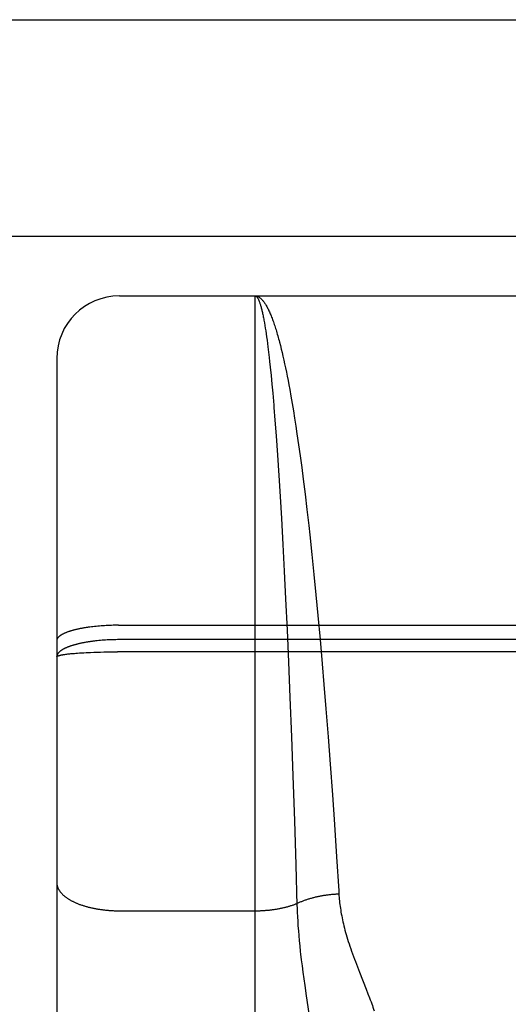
# Model space of a CAD drawing. Header units: inches. Extents: x 0 to 200, y 0 to 129.
# Tile 65 of 82: x 66.239 to 66.473, y 92.418 to 92.891. Entities that reach past the tile are written whole.
import ezdxf

# ---------------------------------------------------------------- set-up
doc = ezdxf.new("R2010")
doc.units = ezdxf.units.IN
doc.header["$LTSCALE"] = 11
doc.header["$MEASUREMENT"] = 0
doc.linetypes.add('HIDDEN', pattern=[0.2, 0.1, -0.1])
doc.layers.add('RIGHT_DOOR_ASSEMBLY', color=7, linetype='CONTINUOUS')

msp = doc.modelspace()

# ---------------------------------------------------------------- linework, layer by layer
at = {"layer": 'RIGHT_DOOR_ASSEMBLY', "color": 3, "linetype": 'Continuous'}
msp.add_line((63.79841, 92.89055), (86.40191, 92.89055), dxfattribs=at)
at = {"layer": 'RIGHT_DOOR_ASSEMBLY', "color": 8, "linetype": 'HIDDEN'}
for p, q in [((86.40191, 92.78655), (63.79841, 92.78655)), ((66.28641, 90.97305), (66.28641, 92.75805)), ((66.28641, 92.75805), (66.85141, 92.75805)), ((66.35141, 91.94726), (66.35141, 92.75805)), ((66.3557, 92.74633), (66.35592, 92.74514)), ((66.35592, 92.74514), (66.35613, 92.74389)), ((66.35613, 92.74389), (66.35634, 92.74259)), ((66.35634, 92.74259), (66.35655, 92.74124)), ((66.35655, 92.74124), (66.35676, 92.73983)), ((66.35676, 92.73983), (66.35697, 92.73837)), ((66.35697, 92.73837), (66.35717, 92.73685)), ((66.35717, 92.73685), (66.35738, 92.73528)), ((66.35738, 92.73528), (66.35759, 92.73366)), ((66.36315, 92.73584), (66.36356, 92.73423)), ((66.35759, 92.73366), (66.3579, 92.73113)), ((66.3579, 92.73113), (66.35821, 92.72848)), ((66.36356, 92.73423), (66.36398, 92.73257)), ((66.36398, 92.73257), (66.36439, 92.73086)), ((66.36439, 92.73086), (66.3648, 92.72909)), ((66.25641, 92.72805), (66.25641, 91.00305)), ((66.35821, 92.72848), (66.35841, 92.72665)), ((66.35841, 92.72665), (66.35872, 92.72381)), ((66.3648, 92.72909), (66.36521, 92.72728)), ((66.36521, 92.72728), (66.36562, 92.72541)), ((66.35872, 92.72381), (66.35912, 92.71986)), ((66.36562, 92.72541), (66.36602, 92.72349)), ((66.36602, 92.72349), (66.36643, 92.72153)), ((66.36643, 92.72153), (66.36683, 92.71952)), ((66.35912, 92.71986), (66.35952, 92.71571)), ((66.36683, 92.71952), (66.36723, 92.71746)), ((66.36723, 92.71746), (66.36763, 92.71535)), ((66.35952, 92.71571), (66.35992, 92.71137)), ((66.36763, 92.71535), (66.36803, 92.71319)), ((66.36803, 92.71319), (66.36862, 92.70988)), ((66.36862, 92.70988), (66.36921, 92.70646)), ((66.36051, 92.70452), (66.36099, 92.69851)), ((66.36921, 92.70646), (66.3698, 92.70294)), ((66.3698, 92.70294), (66.37038, 92.69933)), ((66.36099, 92.69851), (66.36156, 92.69096)), ((66.37038, 92.69933), (66.37096, 92.69562)), ((66.37096, 92.69562), (66.37153, 92.69183)), ((66.36156, 92.69096), (66.36222, 92.68169)), ((66.37153, 92.69183), (66.37229, 92.68663)), ((66.37229, 92.68663), (66.37304, 92.68128)), ((66.36222, 92.68169), (66.36287, 92.67196)), ((66.37304, 92.68128), (66.37378, 92.67579)), ((66.37378, 92.67579), (66.37451, 92.67017)), ((66.36287, 92.67196), (66.3635, 92.66181)), ((66.37451, 92.67017), (66.3754, 92.66295)), ((66.3635, 92.66181), (66.36411, 92.65128)), ((66.3754, 92.66295), (66.37629, 92.65555)), ((66.37629, 92.65555), (66.37716, 92.64797)), ((66.36411, 92.65128), (66.36479, 92.63882)), ((66.37716, 92.64797), (66.37767, 92.64335)), ((66.37767, 92.64335), (66.37868, 92.63395)), ((66.36479, 92.63882), (66.36546, 92.62596)), ((66.37868, 92.63395), (66.37967, 92.62436)), ((66.36546, 92.62596), (66.3661, 92.61278)), ((66.37967, 92.62436), (66.38063, 92.61461)), ((66.3661, 92.61278), (66.36679, 92.59772)), ((66.38063, 92.61461), (66.38156, 92.60475)), ((66.38156, 92.60475), (66.38261, 92.5932)), ((66.27302, 92.59927), (66.27227, 92.59917)), ((66.27377, 92.59936), (66.27302, 92.59927)), ((66.27454, 92.59945), (66.27377, 92.59936)), ((66.27532, 92.59953), (66.27454, 92.59945)), ((66.27611, 92.5996), (66.27532, 92.59953)), ((66.2769, 92.59967), (66.27611, 92.5996)), ((66.2777, 92.59973), (66.2769, 92.59967)), ((66.27851, 92.59979), (66.2777, 92.59973)), ((66.27932, 92.59984), (66.27851, 92.59979)), ((66.28014, 92.59989), (66.27932, 92.59984)), ((66.28097, 92.59993), (66.28014, 92.59989)), ((66.2818, 92.59997), (66.28097, 92.59993)), ((66.28263, 92.59999), (66.2818, 92.59997)), ((66.28347, 92.60002), (66.28263, 92.59999)), ((66.28431, 92.60004), (66.28347, 92.60002)), ((66.28515, 92.60005), (66.28431, 92.60004)), ((66.28599, 92.60005), (66.28515, 92.60005)), ((66.28599, 92.60005), (66.85141, 92.60005)), ((66.36679, 92.59772), (66.36744, 92.58249)), ((66.2765, 92.59268), (66.27571, 92.5926)), ((66.2773, 92.59276), (66.2765, 92.59268)), ((66.2781, 92.59282), (66.2773, 92.59276)), ((66.27891, 92.59289), (66.2781, 92.59282)), ((66.27973, 92.59294), (66.27891, 92.59289)), ((66.28056, 92.59299), (66.27973, 92.59294)), ((66.28138, 92.59303), (66.28056, 92.59299)), ((66.28221, 92.59307), (66.28138, 92.59303)), ((66.28305, 92.5931), (66.28221, 92.59307)), ((66.28389, 92.59312), (66.28305, 92.5931)), ((66.28473, 92.59313), (66.28389, 92.59312)), ((66.28557, 92.59314), (66.28473, 92.59313)), ((66.28641, 92.59315), (66.28557, 92.59314)), ((66.85183, 92.59315), (66.28641, 92.59315)), ((66.38261, 92.5932), (66.38362, 92.58157)), ((66.26036, 92.58609), (66.26078, 92.58615)), ((66.26078, 92.58615), (66.26123, 92.58621)), ((66.26123, 92.58621), (66.2617, 92.58627)), ((66.2617, 92.58627), (66.26219, 92.58632)), ((66.26219, 92.58632), (66.26269, 92.58638)), ((66.26269, 92.58638), (66.26322, 92.58643)), ((66.26322, 92.58643), (66.26376, 92.58648)), ((66.26376, 92.58648), (66.26432, 92.58653)), ((66.26432, 92.58653), (66.2649, 92.58658)), ((66.2649, 92.58658), (66.26549, 92.58663)), ((66.26549, 92.58663), (66.26642, 92.5867)), ((66.26642, 92.5867), (66.26738, 92.58677)), ((66.26738, 92.58677), (66.26837, 92.58683)), ((66.26837, 92.58683), (66.26939, 92.58689)), ((66.26939, 92.58689), (66.27045, 92.58695)), ((66.27045, 92.58695), (66.27153, 92.587)), ((66.27153, 92.587), (66.27264, 92.58705)), ((66.27264, 92.58705), (66.27415, 92.58711)), ((66.27415, 92.58711), (66.27571, 92.58716)), ((66.27571, 92.58716), (66.2773, 92.5872)), ((66.2773, 92.5872), (66.27891, 92.58724)), ((66.27891, 92.58724), (66.28056, 92.58727)), ((66.28056, 92.58727), (66.28221, 92.58729)), ((66.28221, 92.58729), (66.28389, 92.58731)), ((66.28389, 92.58731), (66.28557, 92.58732)), ((66.85225, 92.58732), (66.28557, 92.58732)), ((66.36744, 92.58249), (66.36814, 92.56541)), ((66.38362, 92.58157), (66.38446, 92.57156)), ((66.38446, 92.57156), (66.38541, 92.55988)), ((66.36814, 92.56541), (66.36886, 92.54658)), ((66.38541, 92.55988), (66.38644, 92.54657)), ((66.36886, 92.54658), (66.36954, 92.52788)), ((66.38644, 92.54657), (66.38742, 92.53338)), ((66.38742, 92.53338), (66.38847, 92.51874)), ((66.36954, 92.52788), (66.37027, 92.50617)), ((66.38847, 92.51874), (66.38946, 92.50442)), ((66.37027, 92.50617), (66.37094, 92.48515)), ((66.38946, 92.50442), (66.39048, 92.48896)), ((66.28641, 92.46308), (66.35182, 92.46309)), ((66.37165, 92.4624), (66.37175, 92.46025)), ((66.37175, 92.46025), (66.37187, 92.45806)), ((66.37187, 92.45806), (66.37201, 92.45582)), ((66.37201, 92.45582), (66.37218, 92.45353)), ((66.37218, 92.45353), (66.37237, 92.45117)), ((66.37237, 92.45117), (66.37259, 92.44874)), ((66.37259, 92.44874), (66.37283, 92.44623)), ((66.37283, 92.44623), (66.37311, 92.44362)), ((66.37358, 92.4395), (66.37394, 92.4366)), ((66.37394, 92.4366), (66.37433, 92.43359)), ((66.37433, 92.43359), (66.37476, 92.43048)), ((66.40046, 92.43614), (66.40145, 92.43362)), ((66.40145, 92.43362), (66.40471, 92.42542)), ((66.37476, 92.43048), (66.37521, 92.42726)), ((66.37521, 92.42726), (66.37594, 92.42233)), ((66.40471, 92.42542), (66.40553, 92.42331)), ((66.37594, 92.42233), (66.37827, 92.40685))]:
    msp.add_line(p, q, dxfattribs=at)
for points in [[(66.35141, 92.75805), (66.35162, 92.75805), (66.35184, 92.75802), (66.35206, 92.75799), (66.35227, 92.75793), (66.35249, 92.75787), (66.35271, 92.75778), (66.35292, 92.75769), (66.35314, 92.75757), (66.35335, 92.75745), (66.35357, 92.75731), (66.35379, 92.75715), (66.354, 92.75698), (66.35422, 92.75679), (66.35443, 92.75659), (66.35465, 92.75637), (66.35487, 92.75614), (66.35508, 92.75589), (66.3553, 92.75563), (66.35551, 92.75536), (66.35573, 92.75507), (66.35594, 92.75476), (66.35616, 92.75444), (66.35637, 92.75411), (66.35659, 92.75376), (66.3568, 92.75339), (66.35702, 92.75301), (66.35723, 92.75262), (66.35745, 92.75221), (66.35766, 92.75179), (66.35787, 92.75135), (66.35809, 92.7509), (66.3583, 92.75044), (66.35851, 92.74995), (66.35873, 92.74946), (66.35894, 92.74895), (66.35915, 92.74843), (66.35937, 92.74789), (66.35958, 92.74734), (66.35979, 92.74677), (66.36, 92.74619), (66.36021, 92.7456), (66.36042, 92.74499), (66.36064, 92.74437), (66.36085, 92.74374), (66.36106, 92.74309), (66.36127, 92.74242), (66.36148, 92.74175), (66.36169, 92.74106), (66.3619, 92.74035), (66.36211, 92.73963), (66.36232, 92.7389), (66.36252, 92.73816), (66.36273, 92.7374), (66.36294, 92.73663), (66.36315, 92.73584)], [(66.35141, 92.75805), (66.35152, 92.75805), (66.35162, 92.75802), (66.35173, 92.75799), (66.35184, 92.75794), (66.35195, 92.75787), (66.35206, 92.75779), (66.35217, 92.75769), (66.35227, 92.75758), (66.35238, 92.75746), (66.35249, 92.75731), (66.3526, 92.75716), (66.35271, 92.75699), (66.35281, 92.75681), (66.35292, 92.75661), (66.35303, 92.75639), (66.35314, 92.75616), (66.35324, 92.75592), (66.35335, 92.75566), (66.35346, 92.75539), (66.35357, 92.7551), (66.35368, 92.7548), (66.35378, 92.75448), (66.35389, 92.75415), (66.354, 92.75381), (66.35411, 92.75345), (66.35421, 92.75307), (66.35432, 92.75268), (66.35443, 92.75228), (66.35453, 92.75186), (66.35464, 92.75143), (66.35475, 92.75098), (66.35485, 92.75052), (66.35496, 92.75005), (66.35507, 92.74956), (66.35517, 92.74906), (66.35528, 92.74854), (66.35539, 92.74801), (66.35549, 92.74746), (66.3556, 92.7469), (66.3557, 92.74633)], [(66.35992, 92.71137), (66.36041, 92.70569), (66.36051, 92.70452)], [(66.27227, 92.59917), (66.2719, 92.59912), (66.27153, 92.59907), (66.27117, 92.59902), (66.27081, 92.59897), (66.27045, 92.59891), (66.27009, 92.59886), (66.26974, 92.5988), (66.2694, 92.59874), (66.26905, 92.59868), (66.26871, 92.59862), (66.26837, 92.59856), (66.26804, 92.59849), (66.26771, 92.59843), (66.26738, 92.59836), (66.26706, 92.5983), (66.26674, 92.59823), (66.26642, 92.59816), (66.26611, 92.59809), (66.2658, 92.59802), (66.2655, 92.59794), (66.2652, 92.59787), (66.2649, 92.5978), (66.26461, 92.59772), (66.26432, 92.59765), (66.26404, 92.59757), (66.26376, 92.59749), (66.26349, 92.59741), (66.26322, 92.59733), (66.26295, 92.59725), (66.26269, 92.59717), (66.26244, 92.59708), (66.26219, 92.597), (66.26194, 92.59692), (66.2617, 92.59683), (66.26147, 92.59674), (66.26123, 92.59666), (66.26101, 92.59657), (66.26079, 92.59648), (66.26057, 92.59639), (66.26036, 92.5963), (66.26015, 92.59621), (66.25995, 92.59612), (66.25976, 92.59603), (66.25957, 92.59593), (66.25938, 92.59584), (66.2592, 92.59575), (66.25903, 92.59565), (66.25886, 92.59556), (66.25869, 92.59546), (66.25853, 92.59536), (66.25838, 92.59527), (66.25823, 92.59517), (66.25809, 92.59507), (66.25796, 92.59497), (66.25783, 92.59487), (66.2577, 92.59477), (66.25758, 92.59467), (66.25747, 92.59457), (66.25736, 92.59447), (66.25726, 92.59437), (66.25716, 92.59427), (66.25707, 92.59417), (66.25698, 92.59407), (66.25691, 92.59397), (66.25683, 92.59386), (66.25676, 92.59376), (66.2567, 92.59366), (66.25665, 92.59355), (66.2566, 92.59345), (66.25655, 92.59335), (66.25651, 92.59324), (66.25648, 92.59314), (66.25646, 92.59304), (66.25643, 92.59293), (66.25642, 92.59283), (66.25641, 92.59273), (66.25641, 92.59262)], [(66.27571, 92.5926), (66.27532, 92.59256), (66.27493, 92.59252), (66.27454, 92.59247), (66.27415, 92.59243), (66.27377, 92.59238), (66.27339, 92.59233), (66.27301, 92.59228), (66.27264, 92.59223), (66.27227, 92.59217), (66.2719, 92.59212), (66.27153, 92.59206), (66.27117, 92.592), (66.2708, 92.59194), (66.27045, 92.59188), (66.27009, 92.59182), (66.26974, 92.59176), (66.26939, 92.59169), (66.26905, 92.59162), (66.26871, 92.59156), (66.26837, 92.59149), (66.26803, 92.59142), (66.2677, 92.59134), (66.26738, 92.59127), (66.26705, 92.5912), (66.26673, 92.59112), (66.26642, 92.59105), (66.26611, 92.59097), (66.2658, 92.59089), (66.26549, 92.59081), (66.26519, 92.59073), (66.2649, 92.59065), (66.26461, 92.59056), (66.26432, 92.59048), (66.26404, 92.59039), (66.26376, 92.5903), (66.26349, 92.59022), (66.26322, 92.59013), (66.26295, 92.59004), (66.26269, 92.58995), (66.26244, 92.58985), (66.26219, 92.58976), (66.26194, 92.58967), (66.2617, 92.58957), (66.26146, 92.58948), (66.26123, 92.58938), (66.26101, 92.58928), (66.26078, 92.58918), (66.26057, 92.58908), (66.26036, 92.58898), (66.26015, 92.58888), (66.25995, 92.58878), (66.25975, 92.58868), (66.25956, 92.58857), (66.25938, 92.58847), (66.2592, 92.58837), (66.25902, 92.58826), (66.25886, 92.58815), (66.25869, 92.58805), (66.25853, 92.58794), (66.25838, 92.58783), (66.25823, 92.58772), (66.25809, 92.58761), (66.25796, 92.5875), (66.25782, 92.58739), (66.2577, 92.58728), (66.25758, 92.58717), (66.25747, 92.58706), (66.25736, 92.58695), (66.25726, 92.58684), (66.25716, 92.58672), (66.25707, 92.58661), (66.25698, 92.5865), (66.25691, 92.58638), (66.25683, 92.58627), (66.25676, 92.58616), (66.2567, 92.58604), (66.25665, 92.58593), (66.2566, 92.58581), (66.25655, 92.5857), (66.25651, 92.58558), (66.25648, 92.58546), (66.25646, 92.58535), (66.25643, 92.58523), (66.25642, 92.58512), (66.25641, 92.585), (66.25641, 92.58489)], [(66.25641, 92.58489), (66.25641, 92.58492), (66.25642, 92.58495), (66.25643, 92.58499), (66.25646, 92.58502), (66.25648, 92.58506), (66.25651, 92.58509), (66.25655, 92.58512), (66.2566, 92.58516), (66.25665, 92.58519), (66.2567, 92.58523), (66.25676, 92.58526), (66.25683, 92.58529), (66.25691, 92.58533), (66.25698, 92.58536), (66.25707, 92.58539), (66.25716, 92.58543), (66.25726, 92.58546), (66.25736, 92.58549), (66.25747, 92.58553), (66.25758, 92.58556), (66.2577, 92.58559), (66.25782, 92.58562), (66.25796, 92.58566), (66.25809, 92.58569), (66.25823, 92.58572), (66.25838, 92.58575), (66.25853, 92.58579), (66.25869, 92.58582), (66.25886, 92.58585), (66.25902, 92.58588), (66.2592, 92.58591), (66.25938, 92.58594), (66.25956, 92.58597), (66.25975, 92.586), (66.25995, 92.58603), (66.26015, 92.58606), (66.26036, 92.58609)], [(66.37094, 92.48515), (66.37153, 92.46555), (66.37157, 92.46451), (66.37165, 92.4624)], [(66.39048, 92.48896), (66.39151, 92.47264), (66.3916, 92.4712)], [(66.25641, 92.47668), (66.25641, 92.47649), (66.25642, 92.4763), (66.25643, 92.4761), (66.25646, 92.47591), (66.25648, 92.47572), (66.25651, 92.47553), (66.25655, 92.47534), (66.2566, 92.47515), (66.25665, 92.47497), (66.2567, 92.47478), (66.25676, 92.47459), (66.25683, 92.4744), (66.25691, 92.47421), (66.25698, 92.47402), (66.25707, 92.47384), (66.25716, 92.47365), (66.25726, 92.47347), (66.25736, 92.47328), (66.25747, 92.4731), (66.25758, 92.47291), (66.2577, 92.47273), (66.25782, 92.47255), (66.25796, 92.47237), (66.25809, 92.47219), (66.25823, 92.47201), (66.25838, 92.47183), (66.25853, 92.47165), (66.25869, 92.47148), (66.25886, 92.4713), (66.25902, 92.47113), (66.2592, 92.47095), (66.25938, 92.47078), (66.25956, 92.47061), (66.25975, 92.47044), (66.25995, 92.47027), (66.26015, 92.4701), (66.26036, 92.46994), (66.26057, 92.46977), (66.26078, 92.46961), (66.26101, 92.46945), (66.26123, 92.46928), (66.26146, 92.46913), (66.2617, 92.46897), (66.26194, 92.46881), (66.26219, 92.46866), (66.26244, 92.4685), (66.26269, 92.46835), (66.26295, 92.4682), (66.26322, 92.46805), (66.26349, 92.46791), (66.26376, 92.46776), (66.26404, 92.46762), (66.26432, 92.46748), (66.26461, 92.46734), (66.2649, 92.4672), (66.26519, 92.46707), (66.26549, 92.46693), (66.2658, 92.4668), (66.26611, 92.46667), (66.26642, 92.46654), (66.26673, 92.46642), (66.26705, 92.46629), (66.26738, 92.46617), (66.2677, 92.46605), (66.26803, 92.46593), (66.26837, 92.46582), (66.26871, 92.4657), (66.26905, 92.46559), (66.26939, 92.46548), (66.26974, 92.46538), (66.27009, 92.46527), (66.27045, 92.46517), (66.2708, 92.46507), (66.27117, 92.46497), (66.27153, 92.46487), (66.2719, 92.46478), (66.27227, 92.46469), (66.27264, 92.4646), (66.27301, 92.46451), (66.27339, 92.46443), (66.27377, 92.46435), (66.27415, 92.46427), (66.27454, 92.46419), (66.27493, 92.46412), (66.27532, 92.46405), (66.27571, 92.46398), (66.2761, 92.46391), (66.2765, 92.46385), (66.2769, 92.46379), (66.2773, 92.46373), (66.2777, 92.46367), (66.2781, 92.46362), (66.27851, 92.46356), (66.27891, 92.46352), (66.27932, 92.46347), (66.27973, 92.46343), (66.28014, 92.46338), (66.28056, 92.46335), (66.28097, 92.46331), (66.28138, 92.46328), (66.2818, 92.46325), (66.28221, 92.46322), (66.28263, 92.46319), (66.28305, 92.46317), (66.28347, 92.46315), (66.28389, 92.46313), (66.28431, 92.46312), (66.28473, 92.46311), (66.28515, 92.4631), (66.28557, 92.46309), (66.28599, 92.46309), (66.28641, 92.46308)], [(66.37151, 92.46659), (66.37182, 92.46674), (66.37214, 92.46689), (66.37247, 92.46703), (66.37279, 92.46718), (66.37313, 92.46732), (66.37346, 92.46746), (66.3738, 92.4676), (66.37414, 92.46774), (66.37449, 92.46787), (66.37484, 92.468), (66.37519, 92.46813), (66.37555, 92.46826), (66.37591, 92.46838), (66.37627, 92.46851), (66.37663, 92.46863), (66.377, 92.46874), (66.37737, 92.46886), (66.37775, 92.46897), (66.37813, 92.46908), (66.3785, 92.46919), (66.37889, 92.46929), (66.37927, 92.4694), (66.37966, 92.4695), (66.38005, 92.46959), (66.38044, 92.46969), (66.38084, 92.46978), (66.38123, 92.46987), (66.38163, 92.46996), (66.38203, 92.47004), (66.38243, 92.47012), (66.38284, 92.4702), (66.38324, 92.47028), (66.38365, 92.47035), (66.38406, 92.47042), (66.38447, 92.47049), (66.38488, 92.47055), (66.3853, 92.47061), (66.38571, 92.47067), (66.38613, 92.47073), (66.38654, 92.47078), (66.38696, 92.47083), (66.38738, 92.47088), (66.3878, 92.47093), (66.38822, 92.47097), (66.38864, 92.47101), (66.38906, 92.47104), (66.38949, 92.47108), (66.38991, 92.47111), (66.39033, 92.47113), (66.39076, 92.47116), (66.39118, 92.47118), (66.3916, 92.4712)], [(66.3916, 92.4712), (66.39166, 92.47035), (66.39173, 92.4695), (66.3918, 92.46864), (66.39189, 92.46778), (66.39198, 92.46691), (66.39209, 92.46603), (66.39221, 92.46515), (66.39233, 92.46426), (66.39247, 92.46336), (66.39262, 92.46245), (66.39278, 92.46154), (66.39295, 92.46061), (66.39314, 92.45967), (66.39334, 92.45872), (66.39355, 92.45776), (66.39377, 92.45679), (66.39401, 92.45579), (66.39426, 92.45479), (66.39453, 92.45376), (66.39481, 92.45272), (66.39511, 92.45166), (66.39542, 92.45058), (66.39576, 92.44948), (66.39611, 92.44835), (66.39647, 92.44721), (66.39686, 92.44604), (66.39726, 92.44486), (66.39767, 92.44365), (66.39811, 92.44243), (66.39856, 92.44119), (66.39902, 92.43994), (66.39949, 92.43867), (66.40046, 92.43614)], [(66.35182, 92.46309), (66.35222, 92.46309), (66.35263, 92.4631), (66.35304, 92.46311), (66.35345, 92.46312), (66.35385, 92.46313), (66.35426, 92.46315), (66.35466, 92.46317), (66.35507, 92.46319), (66.35547, 92.46321), (66.35588, 92.46324), (66.35628, 92.46327), (66.35668, 92.4633), (66.35708, 92.46333), (66.35748, 92.46337), (66.35788, 92.46341), (66.35828, 92.46345), (66.35868, 92.46349), (66.35907, 92.46354), (66.35946, 92.46358), (66.35986, 92.46364), (66.36025, 92.46369), (66.36064, 92.46374), (66.36102, 92.4638), (66.36141, 92.46386), (66.36179, 92.46393), (66.36217, 92.46399), (66.36255, 92.46406), (66.36293, 92.46413), (66.36331, 92.4642), (66.36368, 92.46427), (66.36405, 92.46435), (66.36442, 92.46443), (66.36479, 92.46451), (66.36515, 92.46459), (66.36551, 92.46468), (66.36587, 92.46477), (66.36623, 92.46486), (66.36658, 92.46495), (66.36693, 92.46505), (66.36728, 92.46514), (66.36762, 92.46524), (66.36796, 92.46534), (66.3683, 92.46544), (66.36864, 92.46555), (66.36897, 92.46566), (66.3693, 92.46577), (66.36962, 92.46588), (66.36995, 92.46599), (66.37027, 92.46611), (66.37058, 92.46622), (66.37089, 92.46634), (66.3712, 92.46646), (66.37151, 92.46659)], [(66.37311, 92.44362), (66.37326, 92.44227), (66.37358, 92.4395)], [(66.40553, 92.42331), (66.40629, 92.42131), (66.40665, 92.42035), (66.407, 92.41942), (66.40733, 92.41851), (66.40764, 92.41763), (66.40794, 92.41677), (66.40823, 92.41593), (66.4085, 92.41511)]]:
    msp.add_lwpolyline(points, dxfattribs=at)
msp.add_arc((66.28641, 92.72805), 0.03, 90, 180, dxfattribs=at)

doc.saveas('drawing.dxf')
